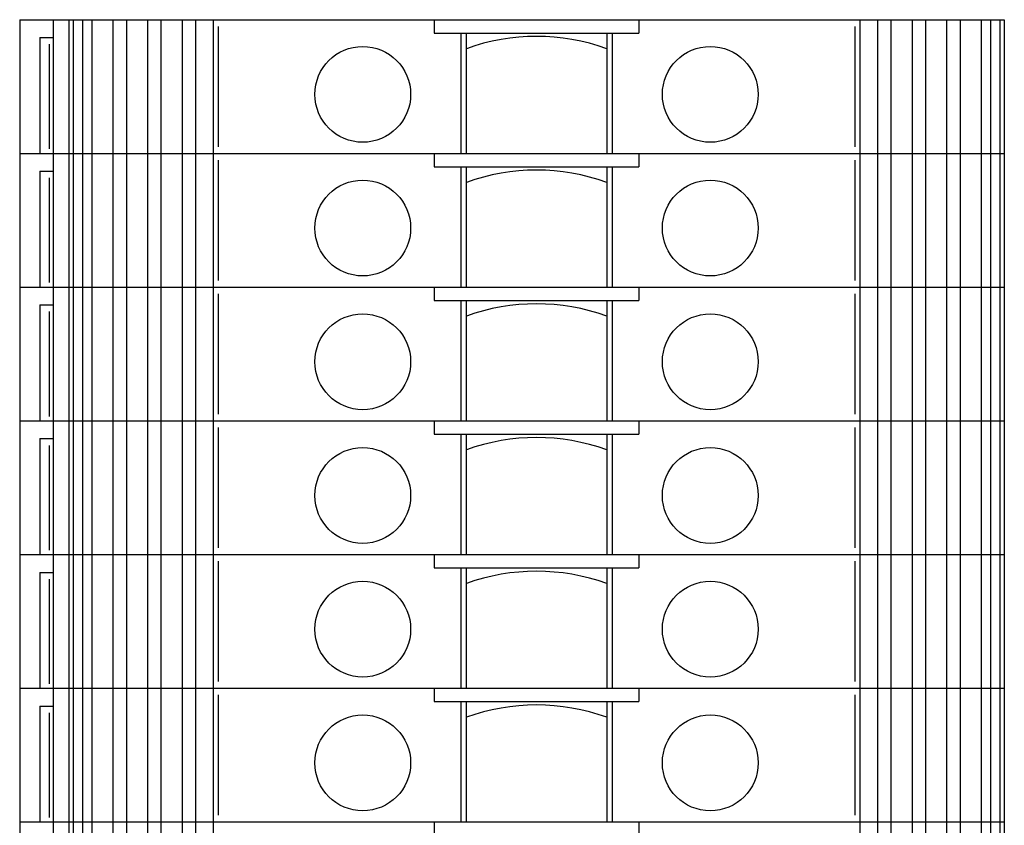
# Model space of a CAD drawing. Header units: inches. Extents: x 2954 to 6480, y 249 to 2776.
# Tile 14 of 105: x 3276 to 3320, y 1862 to 1898. Entities that reach past the tile are written whole.
import ezdxf

# ---------------------------------------------------------------- set-up
doc = ezdxf.new("R2010")
doc.units = ezdxf.units.IN
doc.header["$MEASUREMENT"] = 0
doc.layers.add('LV_PANEL MOUNT', color=7, linetype='Continuous')

msp = doc.modelspace()

# ---------------------------------------------------------------- linework, layer by layer
at = {"layer": 'LV_PANEL MOUNT'}
for p, q in [((3276.17, 1898.145), (3320.37, 1898.145)), ((3276.17, 1898.145), (3276.17, 1892.145)), ((3276.17, 1898.145), (3320.37, 1898.145)), ((3276.17, 1898.145), (3276.17, 1892.145)), ((3277.67, 1898.145), (3277.67, 1892.145)), ((3277.67, 1898.145), (3277.67, 1892.145)), ((3278.37, 1898.145), (3278.37, 1892.145)), ((3278.37, 1898.145), (3278.37, 1892.145)), ((3278.574, 1898.145), (3278.574, 1892.145)), ((3278.574, 1898.145), (3278.574, 1892.145)), ((3278.996, 1898.145), (3278.996, 1892.145)), ((3278.996, 1898.145), (3278.996, 1892.145)), ((3279.408, 1898.145), (3279.408, 1892.145)), ((3279.408, 1898.145), (3279.408, 1892.145)), ((3280.358, 1898.145), (3280.358, 1892.145)), ((3280.358, 1898.145), (3280.358, 1892.145)), ((3280.958, 1898.145), (3280.958, 1892.145)), ((3280.958, 1898.145), (3280.958, 1892.145)), ((3281.908, 1898.145), (3281.908, 1892.145)), ((3281.908, 1898.145), (3281.908, 1892.145)), ((3282.508, 1898.145), (3282.508, 1892.145)), ((3282.508, 1898.145), (3282.508, 1892.145)), ((3283.458, 1898.145), (3283.458, 1892.145)), ((3283.458, 1898.145), (3283.458, 1892.145)), ((3284.057, 1898.145), (3284.057, 1892.145)), ((3284.057, 1898.145), (3284.057, 1892.145)), ((3284.85, 1898.145), (3284.85, 1892.145)), ((3284.85, 1898.145), (3284.85, 1892.145)), ((3294.77, 1898.145), (3294.77, 1897.545)), ((3294.77, 1898.145), (3294.77, 1897.545)), ((3303.97, 1898.145), (3303.97, 1897.545)), ((3303.97, 1898.145), (3303.97, 1897.545)), ((3313.89, 1898.145), (3313.89, 1892.145)), ((3313.89, 1898.145), (3313.89, 1892.145)), ((3314.683, 1898.145), (3314.683, 1892.145)), ((3314.683, 1898.145), (3314.683, 1892.145)), ((3315.282, 1898.145), (3315.282, 1892.145)), ((3315.282, 1898.145), (3315.282, 1892.145)), ((3316.232, 1898.145), (3316.232, 1892.145)), ((3316.232, 1898.145), (3316.232, 1892.145)), ((3316.832, 1898.145), (3316.832, 1892.145)), ((3316.832, 1898.145), (3316.832, 1892.145)), ((3317.782, 1898.145), (3317.782, 1892.145)), ((3317.782, 1898.145), (3317.782, 1892.145)), ((3318.382, 1898.145), (3318.382, 1892.145)), ((3318.382, 1898.145), (3318.382, 1892.145)), ((3319.332, 1898.145), (3319.332, 1892.145)), ((3319.332, 1898.145), (3319.332, 1892.145)), ((3319.744, 1898.145), (3319.744, 1892.145)), ((3319.744, 1898.145), (3319.744, 1892.145)), ((3320.166, 1898.145), (3320.166, 1892.145)), ((3320.166, 1898.145), (3320.166, 1892.145)), ((3320.37, 1898.145), (3320.37, 1892.145)), ((3320.37, 1898.145), (3320.37, 1892.145)), ((3285.08, 1897.845), (3285.08, 1892.445)), ((3285.08, 1897.845), (3285.08, 1892.445)), ((3294.77, 1897.545), (3303.97, 1897.545)), ((3294.77, 1897.545), (3303.97, 1897.545)), ((3295.97, 1897.545), (3295.97, 1892.145)), ((3295.97, 1897.545), (3295.97, 1892.145)), ((3296.22, 1897.545), (3296.22, 1892.145)), ((3296.22, 1897.545), (3296.22, 1892.145)), ((3302.52, 1897.545), (3302.52, 1892.145)), ((3302.52, 1897.545), (3302.52, 1892.145)), ((3302.77, 1897.545), (3302.77, 1892.145)), ((3302.77, 1897.545), (3302.77, 1892.145)), ((3313.66, 1897.845), (3313.66, 1892.445)), ((3313.66, 1897.845), (3313.66, 1892.445)), ((3277.07, 1897.345), (3277.07, 1892.145)), ((3277.07, 1897.345), (3277.67, 1897.345)), ((3277.07, 1897.345), (3277.07, 1892.145)), ((3277.07, 1897.345), (3277.67, 1897.345)), ((3277.494, 1897.045), (3277.494, 1892.345)), ((3277.494, 1897.045), (3277.494, 1892.345)), ((3276.17, 1892.145), (3320.37, 1892.145)), ((3276.17, 1892.145), (3276.17, 1886.145)), ((3276.17, 1892.145), (3320.37, 1892.145)), ((3276.17, 1892.145), (3320.37, 1892.145)), ((3276.17, 1892.145), (3276.17, 1886.145)), ((3276.17, 1892.145), (3320.37, 1892.145)), ((3277.67, 1892.145), (3277.67, 1886.145)), ((3277.67, 1892.145), (3277.67, 1886.145)), ((3278.37, 1892.145), (3278.37, 1886.145)), ((3278.37, 1892.145), (3278.37, 1886.145)), ((3278.574, 1892.145), (3278.574, 1886.145)), ((3278.574, 1892.145), (3278.574, 1886.145)), ((3278.996, 1892.145), (3278.996, 1886.145)), ((3278.996, 1892.145), (3278.996, 1886.145)), ((3279.408, 1892.145), (3279.408, 1886.145)), ((3279.408, 1892.145), (3279.408, 1886.145)), ((3280.358, 1892.145), (3280.358, 1886.145)), ((3280.358, 1892.145), (3280.358, 1886.145)), ((3280.958, 1892.145), (3280.958, 1886.145)), ((3280.958, 1892.145), (3280.958, 1886.145)), ((3281.908, 1892.145), (3281.908, 1886.145)), ((3281.908, 1892.145), (3281.908, 1886.145)), ((3282.508, 1892.145), (3282.508, 1886.145)), ((3282.508, 1892.145), (3282.508, 1886.145)), ((3283.458, 1892.145), (3283.458, 1886.145)), ((3283.458, 1892.145), (3283.458, 1886.145)), ((3284.057, 1892.145), (3284.057, 1886.145)), ((3284.057, 1892.145), (3284.057, 1886.145)), ((3284.85, 1892.145), (3284.85, 1886.145)), ((3284.85, 1892.145), (3284.85, 1886.145)), ((3285.08, 1891.845), (3285.08, 1886.445)), ((3285.08, 1891.845), (3285.08, 1886.445)), ((3294.77, 1892.145), (3294.77, 1891.545)), ((3294.77, 1892.145), (3294.77, 1891.545)), ((3303.97, 1892.145), (3303.97, 1891.545)), ((3303.97, 1892.145), (3303.97, 1891.545)), ((3313.66, 1891.845), (3313.66, 1886.445)), ((3313.66, 1891.845), (3313.66, 1886.445)), ((3313.89, 1892.145), (3313.89, 1886.145)), ((3313.89, 1892.145), (3313.89, 1886.145)), ((3314.683, 1892.145), (3314.683, 1886.145)), ((3314.683, 1892.145), (3314.683, 1886.145)), ((3315.282, 1892.145), (3315.282, 1886.145)), ((3315.282, 1892.145), (3315.282, 1886.145)), ((3316.232, 1892.145), (3316.232, 1886.145)), ((3316.232, 1892.145), (3316.232, 1886.145)), ((3316.832, 1892.145), (3316.832, 1886.145)), ((3316.832, 1892.145), (3316.832, 1886.145)), ((3317.782, 1892.145), (3317.782, 1886.145)), ((3317.782, 1892.145), (3317.782, 1886.145)), ((3318.382, 1892.145), (3318.382, 1886.145)), ((3318.382, 1892.145), (3318.382, 1886.145)), ((3319.332, 1892.145), (3319.332, 1886.145)), ((3319.332, 1892.145), (3319.332, 1886.145)), ((3319.744, 1892.145), (3319.744, 1886.145)), ((3319.744, 1892.145), (3319.744, 1886.145)), ((3320.166, 1892.145), (3320.166, 1886.145)), ((3320.166, 1892.145), (3320.166, 1886.145)), ((3320.37, 1892.145), (3320.37, 1886.145)), ((3320.37, 1892.145), (3320.37, 1886.145)), ((3277.07, 1891.345), (3277.07, 1886.145)), ((3277.07, 1891.345), (3277.67, 1891.345)), ((3277.07, 1891.345), (3277.07, 1886.145)), ((3277.07, 1891.345), (3277.67, 1891.345)), ((3294.77, 1891.545), (3303.97, 1891.545)), ((3294.77, 1891.545), (3303.97, 1891.545)), ((3295.97, 1891.545), (3295.97, 1886.145)), ((3295.97, 1891.545), (3295.97, 1886.145)), ((3296.22, 1891.545), (3296.22, 1886.145)), ((3296.22, 1891.545), (3296.22, 1886.145)), ((3302.52, 1891.545), (3302.52, 1886.145)), ((3302.52, 1891.545), (3302.52, 1886.145)), ((3302.77, 1891.545), (3302.77, 1886.145)), ((3302.77, 1891.545), (3302.77, 1886.145)), ((3277.494, 1891.045), (3277.494, 1886.345)), ((3277.494, 1891.045), (3277.494, 1886.345)), ((3276.17, 1886.145), (3320.37, 1886.145)), ((3276.17, 1886.145), (3320.37, 1886.145)), ((3276.17, 1886.145), (3276.17, 1880.145)), ((3276.17, 1886.145), (3320.37, 1886.145)), ((3276.17, 1886.145), (3320.37, 1886.145)), ((3276.17, 1886.145), (3276.17, 1880.145)), ((3277.67, 1886.145), (3277.67, 1880.145)), ((3277.67, 1886.145), (3277.67, 1880.145)), ((3278.37, 1886.145), (3278.37, 1880.145)), ((3278.37, 1886.145), (3278.37, 1880.145)), ((3278.574, 1886.145), (3278.574, 1880.145)), ((3278.574, 1886.145), (3278.574, 1880.145)), ((3278.996, 1886.145), (3278.996, 1880.145)), ((3278.996, 1886.145), (3278.996, 1880.145)), ((3279.408, 1886.145), (3279.408, 1880.145)), ((3279.408, 1886.145), (3279.408, 1880.145)), ((3280.358, 1886.145), (3280.358, 1880.145)), ((3280.358, 1886.145), (3280.358, 1880.145)), ((3280.958, 1886.145), (3280.958, 1880.145)), ((3280.958, 1886.145), (3280.958, 1880.145)), ((3281.908, 1886.145), (3281.908, 1880.145)), ((3281.908, 1886.145), (3281.908, 1880.145)), ((3282.508, 1886.145), (3282.508, 1880.145)), ((3282.508, 1886.145), (3282.508, 1880.145)), ((3283.458, 1886.145), (3283.458, 1880.145)), ((3283.458, 1886.145), (3283.458, 1880.145)), ((3284.057, 1886.145), (3284.057, 1880.145)), ((3284.057, 1886.145), (3284.057, 1880.145)), ((3284.85, 1886.145), (3284.85, 1880.145)), ((3284.85, 1886.145), (3284.85, 1880.145)), ((3294.77, 1886.145), (3294.77, 1885.545)), ((3294.77, 1886.145), (3294.77, 1885.545)), ((3303.97, 1886.145), (3303.97, 1885.545)), ((3303.97, 1886.145), (3303.97, 1885.545)), ((3313.89, 1886.145), (3313.89, 1880.145)), ((3313.89, 1886.145), (3313.89, 1880.145)), ((3314.683, 1886.145), (3314.683, 1880.145)), ((3314.683, 1886.145), (3314.683, 1880.145)), ((3315.282, 1886.145), (3315.282, 1880.145)), ((3315.282, 1886.145), (3315.282, 1880.145)), ((3316.232, 1886.145), (3316.232, 1880.145)), ((3316.232, 1886.145), (3316.232, 1880.145)), ((3316.832, 1886.145), (3316.832, 1880.145)), ((3316.832, 1886.145), (3316.832, 1880.145)), ((3317.782, 1886.145), (3317.782, 1880.145)), ((3317.782, 1886.145), (3317.782, 1880.145)), ((3318.382, 1886.145), (3318.382, 1880.145)), ((3318.382, 1886.145), (3318.382, 1880.145)), ((3319.332, 1886.145), (3319.332, 1880.145)), ((3319.332, 1886.145), (3319.332, 1880.145)), ((3319.744, 1886.145), (3319.744, 1880.145)), ((3319.744, 1886.145), (3319.744, 1880.145)), ((3320.166, 1886.145), (3320.166, 1880.145)), ((3320.166, 1886.145), (3320.166, 1880.145)), ((3320.37, 1886.145), (3320.37, 1880.145)), ((3320.37, 1886.145), (3320.37, 1880.145)), ((3285.08, 1885.845), (3285.08, 1880.445)), ((3285.08, 1885.845), (3285.08, 1880.445)), ((3313.66, 1885.845), (3313.66, 1880.445)), ((3313.66, 1885.845), (3313.66, 1880.445)), ((3277.07, 1885.345), (3277.07, 1880.145)), ((3277.07, 1885.345), (3277.67, 1885.345)), ((3277.07, 1885.345), (3277.07, 1880.145)), ((3277.07, 1885.345), (3277.67, 1885.345)), ((3294.77, 1885.545), (3303.97, 1885.545)), ((3294.77, 1885.545), (3303.97, 1885.545)), ((3295.97, 1885.545), (3295.97, 1880.145)), ((3295.97, 1885.545), (3295.97, 1880.145)), ((3296.22, 1885.545), (3296.22, 1880.145)), ((3296.22, 1885.545), (3296.22, 1880.145)), ((3302.52, 1885.545), (3302.52, 1880.145)), ((3302.52, 1885.545), (3302.52, 1880.145)), ((3302.77, 1885.545), (3302.77, 1880.145)), ((3302.77, 1885.545), (3302.77, 1880.145)), ((3277.494, 1885.045), (3277.494, 1880.345)), ((3277.494, 1885.045), (3277.494, 1880.345)), ((3276.17, 1880.145), (3320.37, 1880.145)), ((3276.17, 1880.145), (3320.37, 1880.145)), ((3276.17, 1880.145), (3276.17, 1874.145)), ((3276.17, 1880.145), (3320.37, 1880.145)), ((3276.17, 1880.145), (3320.37, 1880.145)), ((3276.17, 1880.145), (3276.17, 1874.145)), ((3277.67, 1880.145), (3277.67, 1874.145)), ((3277.67, 1880.145), (3277.67, 1874.145)), ((3278.37, 1880.145), (3278.37, 1874.145)), ((3278.37, 1880.145), (3278.37, 1874.145)), ((3278.574, 1880.145), (3278.574, 1874.145)), ((3278.574, 1880.145), (3278.574, 1874.145)), ((3278.996, 1880.145), (3278.996, 1874.145)), ((3278.996, 1880.145), (3278.996, 1874.145)), ((3279.408, 1880.145), (3279.408, 1874.145)), ((3279.408, 1880.145), (3279.408, 1874.145)), ((3280.358, 1880.145), (3280.358, 1874.145)), ((3280.358, 1880.145), (3280.358, 1874.145)), ((3280.958, 1880.145), (3280.958, 1874.145)), ((3280.958, 1880.145), (3280.958, 1874.145)), ((3281.908, 1880.145), (3281.908, 1874.145)), ((3281.908, 1880.145), (3281.908, 1874.145)), ((3282.508, 1880.145), (3282.508, 1874.145)), ((3282.508, 1880.145), (3282.508, 1874.145)), ((3283.458, 1880.145), (3283.458, 1874.145)), ((3283.458, 1880.145), (3283.458, 1874.145)), ((3284.057, 1880.145), (3284.057, 1874.145)), ((3284.057, 1880.145), (3284.057, 1874.145)), ((3284.85, 1880.145), (3284.85, 1874.145)), ((3284.85, 1880.145), (3284.85, 1874.145)), ((3285.08, 1879.845), (3285.08, 1874.445)), ((3285.08, 1879.845), (3285.08, 1874.445)), ((3294.77, 1880.145), (3294.77, 1879.545)), ((3294.77, 1880.145), (3294.77, 1879.545)), ((3303.97, 1880.145), (3303.97, 1879.545)), ((3303.97, 1880.145), (3303.97, 1879.545)), ((3313.66, 1879.845), (3313.66, 1874.445)), ((3313.66, 1879.845), (3313.66, 1874.445)), ((3313.89, 1880.145), (3313.89, 1874.145)), ((3313.89, 1880.145), (3313.89, 1874.145)), ((3314.683, 1880.145), (3314.683, 1874.145)), ((3314.683, 1880.145), (3314.683, 1874.145)), ((3315.282, 1880.145), (3315.282, 1874.145)), ((3315.282, 1880.145), (3315.282, 1874.145)), ((3316.232, 1880.145), (3316.232, 1874.145)), ((3316.232, 1880.145), (3316.232, 1874.145)), ((3316.832, 1880.145), (3316.832, 1874.145)), ((3316.832, 1880.145), (3316.832, 1874.145)), ((3317.782, 1880.145), (3317.782, 1874.145)), ((3317.782, 1880.145), (3317.782, 1874.145)), ((3318.382, 1880.145), (3318.382, 1874.145)), ((3318.382, 1880.145), (3318.382, 1874.145)), ((3319.332, 1880.145), (3319.332, 1874.145)), ((3319.332, 1880.145), (3319.332, 1874.145)), ((3319.744, 1880.145), (3319.744, 1874.145)), ((3319.744, 1880.145), (3319.744, 1874.145)), ((3320.166, 1880.145), (3320.166, 1874.145)), ((3320.166, 1880.145), (3320.166, 1874.145)), ((3320.37, 1880.145), (3320.37, 1874.145)), ((3320.37, 1880.145), (3320.37, 1874.145)), ((3294.77, 1879.545), (3303.97, 1879.545)), ((3294.77, 1879.545), (3303.97, 1879.545)), ((3295.97, 1879.545), (3295.97, 1874.145)), ((3295.97, 1879.545), (3295.97, 1874.145)), ((3296.22, 1879.545), (3296.22, 1874.145)), ((3296.22, 1879.545), (3296.22, 1874.145)), ((3302.52, 1879.545), (3302.52, 1874.145)), ((3302.52, 1879.545), (3302.52, 1874.145)), ((3302.77, 1879.545), (3302.77, 1874.145)), ((3302.77, 1879.545), (3302.77, 1874.145)), ((3277.07, 1879.345), (3277.07, 1874.145)), ((3277.07, 1879.345), (3277.67, 1879.345)), ((3277.07, 1879.345), (3277.07, 1874.145)), ((3277.07, 1879.345), (3277.67, 1879.345)), ((3277.494, 1879.045), (3277.494, 1874.345)), ((3277.494, 1879.045), (3277.494, 1874.345)), ((3276.17, 1874.145), (3320.37, 1874.145)), ((3276.17, 1874.145), (3320.37, 1874.145)), ((3276.17, 1874.145), (3276.17, 1868.145)), ((3276.17, 1874.145), (3320.37, 1874.145)), ((3276.17, 1874.145), (3320.37, 1874.145)), ((3276.17, 1874.145), (3276.17, 1868.145)), ((3277.67, 1874.145), (3277.67, 1868.145)), ((3277.67, 1874.145), (3277.67, 1868.145)), ((3278.37, 1874.145), (3278.37, 1868.145)), ((3278.37, 1874.145), (3278.37, 1868.145)), ((3278.574, 1874.145), (3278.574, 1868.145)), ((3278.574, 1874.145), (3278.574, 1868.145)), ((3278.996, 1874.145), (3278.996, 1868.145)), ((3278.996, 1874.145), (3278.996, 1868.145)), ((3279.408, 1874.145), (3279.408, 1868.145)), ((3279.408, 1874.145), (3279.408, 1868.145)), ((3280.358, 1874.145), (3280.358, 1868.145)), ((3280.358, 1874.145), (3280.358, 1868.145)), ((3280.958, 1874.145), (3280.958, 1868.145)), ((3280.958, 1874.145), (3280.958, 1868.145)), ((3281.908, 1874.145), (3281.908, 1868.145)), ((3281.908, 1874.145), (3281.908, 1868.145)), ((3282.508, 1874.145), (3282.508, 1868.145)), ((3282.508, 1874.145), (3282.508, 1868.145)), ((3283.458, 1874.145), (3283.458, 1868.145)), ((3283.458, 1874.145), (3283.458, 1868.145)), ((3284.057, 1874.145), (3284.057, 1868.145)), ((3284.057, 1874.145), (3284.057, 1868.145)), ((3284.85, 1874.145), (3284.85, 1868.145)), ((3284.85, 1874.145), (3284.85, 1868.145)), ((3294.77, 1874.145), (3294.77, 1873.545)), ((3294.77, 1874.145), (3294.77, 1873.545)), ((3303.97, 1874.145), (3303.97, 1873.545)), ((3303.97, 1874.145), (3303.97, 1873.545)), ((3313.89, 1874.145), (3313.89, 1868.145)), ((3313.89, 1874.145), (3313.89, 1868.145)), ((3314.683, 1874.145), (3314.683, 1868.145)), ((3314.683, 1874.145), (3314.683, 1868.145)), ((3315.282, 1874.145), (3315.282, 1868.145)), ((3315.282, 1874.145), (3315.282, 1868.145)), ((3316.232, 1874.145), (3316.232, 1868.145)), ((3316.232, 1874.145), (3316.232, 1868.145)), ((3316.832, 1874.145), (3316.832, 1868.145)), ((3316.832, 1874.145), (3316.832, 1868.145)), ((3317.782, 1874.145), (3317.782, 1868.145)), ((3317.782, 1874.145), (3317.782, 1868.145)), ((3318.382, 1874.145), (3318.382, 1868.145)), ((3318.382, 1874.145), (3318.382, 1868.145)), ((3319.332, 1874.145), (3319.332, 1868.145)), ((3319.332, 1874.145), (3319.332, 1868.145)), ((3319.744, 1874.145), (3319.744, 1868.145)), ((3319.744, 1874.145), (3319.744, 1868.145)), ((3320.166, 1874.145), (3320.166, 1868.145)), ((3320.166, 1874.145), (3320.166, 1868.145)), ((3320.37, 1874.145), (3320.37, 1868.145)), ((3320.37, 1874.145), (3320.37, 1868.145)), ((3285.08, 1873.845), (3285.08, 1868.445)), ((3285.08, 1873.845), (3285.08, 1868.445)), ((3313.66, 1873.845), (3313.66, 1868.445)), ((3313.66, 1873.845), (3313.66, 1868.445)), ((3277.07, 1873.345), (3277.07, 1868.145)), ((3277.07, 1873.345), (3277.67, 1873.345)), ((3277.07, 1873.345), (3277.07, 1868.145)), ((3277.07, 1873.345), (3277.67, 1873.345)), ((3294.77, 1873.545), (3303.97, 1873.545)), ((3294.77, 1873.545), (3303.97, 1873.545)), ((3295.97, 1873.545), (3295.97, 1868.145)), ((3295.97, 1873.545), (3295.97, 1868.145)), ((3296.22, 1873.545), (3296.22, 1868.145)), ((3296.22, 1873.545), (3296.22, 1868.145)), ((3302.52, 1873.545), (3302.52, 1868.145)), ((3302.52, 1873.545), (3302.52, 1868.145)), ((3302.77, 1873.545), (3302.77, 1868.145)), ((3302.77, 1873.545), (3302.77, 1868.145)), ((3277.494, 1873.045), (3277.494, 1868.345)), ((3277.494, 1873.045), (3277.494, 1868.345)), ((3276.17, 1868.145), (3320.37, 1868.145)), ((3276.17, 1868.145), (3320.37, 1868.145)), ((3276.17, 1868.145), (3276.17, 1862.145)), ((3276.17, 1868.145), (3320.37, 1868.145)), ((3276.17, 1868.145), (3320.37, 1868.145)), ((3276.17, 1868.145), (3276.17, 1862.145)), ((3277.67, 1868.145), (3277.67, 1862.145)), ((3277.67, 1868.145), (3277.67, 1862.145)), ((3278.37, 1868.145), (3278.37, 1862.145)), ((3278.37, 1868.145), (3278.37, 1862.145)), ((3278.574, 1868.145), (3278.574, 1862.145)), ((3278.574, 1868.145), (3278.574, 1862.145)), ((3278.996, 1868.145), (3278.996, 1862.145)), ((3278.996, 1868.145), (3278.996, 1862.145)), ((3279.408, 1868.145), (3279.408, 1862.145)), ((3279.408, 1868.145), (3279.408, 1862.145)), ((3280.358, 1868.145), (3280.358, 1862.145)), ((3280.358, 1868.145), (3280.358, 1862.145)), ((3280.958, 1868.145), (3280.958, 1862.145)), ((3280.958, 1868.145), (3280.958, 1862.145)), ((3281.908, 1868.145), (3281.908, 1862.145)), ((3281.908, 1868.145), (3281.908, 1862.145)), ((3282.508, 1868.145), (3282.508, 1862.145)), ((3282.508, 1868.145), (3282.508, 1862.145)), ((3283.458, 1868.145), (3283.458, 1862.145)), ((3283.458, 1868.145), (3283.458, 1862.145)), ((3284.057, 1868.145), (3284.057, 1862.145)), ((3284.057, 1868.145), (3284.057, 1862.145)), ((3284.85, 1868.145), (3284.85, 1862.145)), ((3284.85, 1868.145), (3284.85, 1862.145)), ((3294.77, 1868.145), (3294.77, 1867.545)), ((3294.77, 1868.145), (3294.77, 1867.545)), ((3303.97, 1868.145), (3303.97, 1867.545)), ((3303.97, 1868.145), (3303.97, 1867.545)), ((3313.89, 1868.145), (3313.89, 1862.145)), ((3313.89, 1868.145), (3313.89, 1862.145)), ((3314.683, 1868.145), (3314.683, 1862.145)), ((3314.683, 1868.145), (3314.683, 1862.145)), ((3315.282, 1868.145), (3315.282, 1862.145)), ((3315.282, 1868.145), (3315.282, 1862.145)), ((3316.232, 1868.145), (3316.232, 1862.145)), ((3316.232, 1868.145), (3316.232, 1862.145)), ((3316.832, 1868.145), (3316.832, 1862.145)), ((3316.832, 1868.145), (3316.832, 1862.145)), ((3317.782, 1868.145), (3317.782, 1862.145)), ((3317.782, 1868.145), (3317.782, 1862.145)), ((3318.382, 1868.145), (3318.382, 1862.145)), ((3318.382, 1868.145), (3318.382, 1862.145)), ((3319.332, 1868.145), (3319.332, 1862.145)), ((3319.332, 1868.145), (3319.332, 1862.145)), ((3319.744, 1868.145), (3319.744, 1862.145)), ((3319.744, 1868.145), (3319.744, 1862.145)), ((3320.166, 1868.145), (3320.166, 1862.145)), ((3320.166, 1868.145), (3320.166, 1862.145)), ((3320.37, 1868.145), (3320.37, 1862.145)), ((3320.37, 1868.145), (3320.37, 1862.145)), ((3285.08, 1867.845), (3285.08, 1862.445)), ((3285.08, 1867.845), (3285.08, 1862.445)), ((3294.77, 1867.545), (3303.97, 1867.545)), ((3294.77, 1867.545), (3303.97, 1867.545)), ((3295.97, 1867.545), (3295.97, 1862.145)), ((3295.97, 1867.545), (3295.97, 1862.145)), ((3296.22, 1867.545), (3296.22, 1862.145)), ((3296.22, 1867.545), (3296.22, 1862.145)), ((3302.52, 1867.545), (3302.52, 1862.145)), ((3302.52, 1867.545), (3302.52, 1862.145)), ((3302.77, 1867.545), (3302.77, 1862.145)), ((3302.77, 1867.545), (3302.77, 1862.145)), ((3313.66, 1867.845), (3313.66, 1862.445)), ((3313.66, 1867.845), (3313.66, 1862.445)), ((3277.07, 1867.345), (3277.07, 1862.145)), ((3277.07, 1867.345), (3277.67, 1867.345)), ((3277.07, 1867.345), (3277.07, 1862.145)), ((3277.07, 1867.345), (3277.67, 1867.345)), ((3277.494, 1867.045), (3277.494, 1862.345)), ((3277.494, 1867.045), (3277.494, 1862.345)), ((3276.17, 1862.145), (3320.37, 1862.145)), ((3276.17, 1862.145), (3320.37, 1862.145)), ((3276.17, 1862.145), (3276.17, 1856.145)), ((3276.17, 1862.145), (3320.37, 1862.145)), ((3276.17, 1862.145), (3320.37, 1862.145)), ((3276.17, 1862.145), (3276.17, 1856.145)), ((3277.67, 1862.145), (3277.67, 1856.145)), ((3277.67, 1862.145), (3277.67, 1856.145)), ((3278.37, 1862.145), (3278.37, 1856.145)), ((3278.37, 1862.145), (3278.37, 1856.145)), ((3278.574, 1862.145), (3278.574, 1856.145)), ((3278.574, 1862.145), (3278.574, 1856.145)), ((3278.996, 1862.145), (3278.996, 1856.145)), ((3278.996, 1862.145), (3278.996, 1856.145)), ((3279.408, 1862.145), (3279.408, 1856.145)), ((3279.408, 1862.145), (3279.408, 1856.145)), ((3280.358, 1862.145), (3280.358, 1856.145)), ((3280.358, 1862.145), (3280.358, 1856.145)), ((3280.958, 1862.145), (3280.958, 1856.145)), ((3280.958, 1862.145), (3280.958, 1856.145)), ((3281.908, 1862.145), (3281.908, 1856.145)), ((3281.908, 1862.145), (3281.908, 1856.145)), ((3282.508, 1862.145), (3282.508, 1856.145)), ((3282.508, 1862.145), (3282.508, 1856.145)), ((3283.458, 1862.145), (3283.458, 1856.145)), ((3283.458, 1862.145), (3283.458, 1856.145)), ((3284.057, 1862.145), (3284.057, 1856.145)), ((3284.057, 1862.145), (3284.057, 1856.145)), ((3284.85, 1862.145), (3284.85, 1856.145)), ((3284.85, 1862.145), (3284.85, 1856.145)), ((3294.77, 1862.145), (3294.77, 1861.545)), ((3294.77, 1862.145), (3294.77, 1861.545)), ((3303.97, 1862.145), (3303.97, 1861.545)), ((3303.97, 1862.145), (3303.97, 1861.545)), ((3313.89, 1862.145), (3313.89, 1856.145)), ((3313.89, 1862.145), (3313.89, 1856.145)), ((3314.683, 1862.145), (3314.683, 1856.145)), ((3314.683, 1862.145), (3314.683, 1856.145)), ((3315.282, 1862.145), (3315.282, 1856.145)), ((3315.282, 1862.145), (3315.282, 1856.145)), ((3316.232, 1862.145), (3316.232, 1856.145)), ((3316.232, 1862.145), (3316.232, 1856.145)), ((3316.832, 1862.145), (3316.832, 1856.145)), ((3316.832, 1862.145), (3316.832, 1856.145)), ((3317.782, 1862.145), (3317.782, 1856.145)), ((3317.782, 1862.145), (3317.782, 1856.145)), ((3318.382, 1862.145), (3318.382, 1856.145)), ((3318.382, 1862.145), (3318.382, 1856.145)), ((3319.332, 1862.145), (3319.332, 1856.145)), ((3319.332, 1862.145), (3319.332, 1856.145)), ((3319.744, 1862.145), (3319.744, 1856.145)), ((3319.744, 1862.145), (3319.744, 1856.145)), ((3320.166, 1862.145), (3320.166, 1856.145)), ((3320.166, 1862.145), (3320.166, 1856.145)), ((3320.37, 1862.145), (3320.37, 1856.145)), ((3320.37, 1862.145), (3320.37, 1856.145))]:
    msp.add_line(p, q, dxfattribs=at)
for centre in [(3291.57, 1894.795), (3291.57, 1894.795), (3307.17, 1894.795), (3307.17, 1894.795), (3291.57, 1888.795), (3291.57, 1888.795), (3307.17, 1888.795), (3307.17, 1888.795), (3291.57, 1882.795), (3291.57, 1882.795), (3307.17, 1882.795), (3307.17, 1882.795), (3291.57, 1876.795), (3291.57, 1876.795), (3307.17, 1876.795), (3307.17, 1876.795), (3291.57, 1870.795), (3291.57, 1870.795), (3307.17, 1870.795), (3307.17, 1870.795), (3291.57, 1864.795), (3291.57, 1864.795), (3307.17, 1864.795), (3307.17, 1864.795)]:
    msp.add_circle(centre, 2.15, dxfattribs=at)
for centre in [(3299.37, 1888.099), (3299.37, 1888.099), (3299.37, 1882.099), (3299.37, 1882.099), (3299.37, 1876.099), (3299.37, 1876.099), (3299.37, 1870.099), (3299.37, 1870.099), (3299.37, 1864.099), (3299.37, 1864.099), (3299.37, 1858.099), (3299.37, 1858.099)]:
    msp.add_arc(centre, 9.295, 70.1916, 109.8084, dxfattribs=at)

doc.saveas('drawing.dxf')
